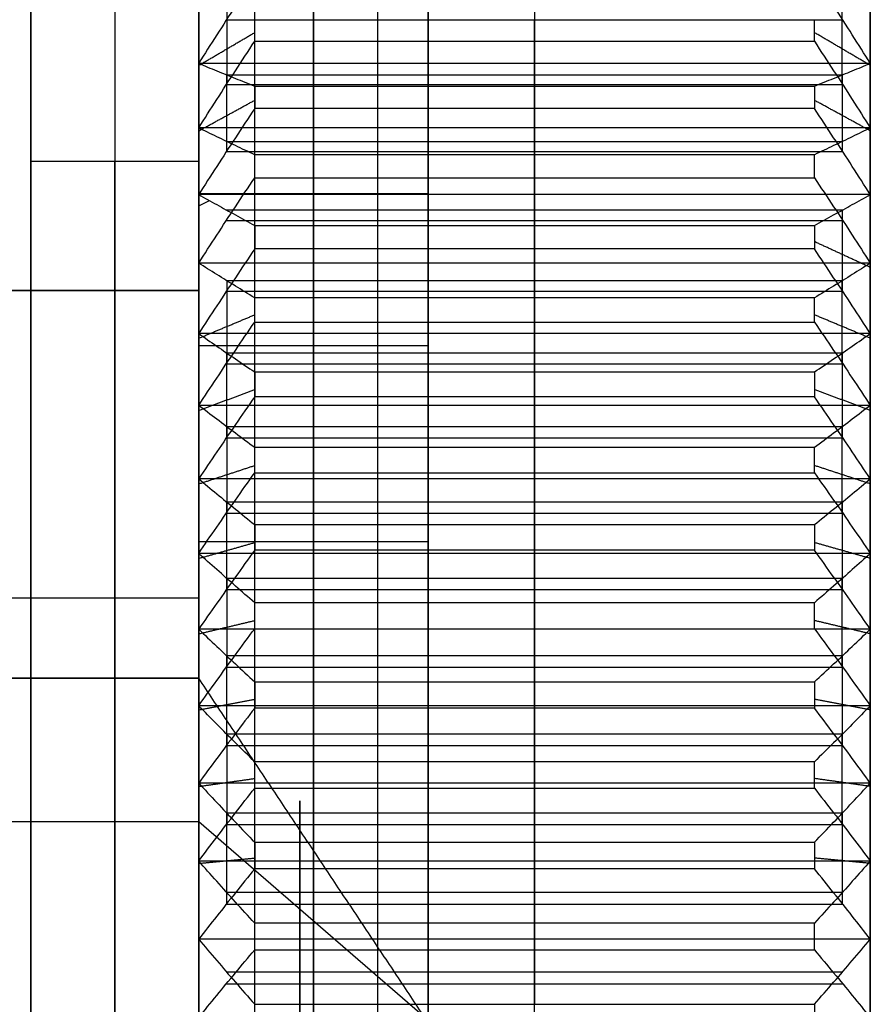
# Model space of a CAD drawing. Header units: centimetres. Extents: x -14.3 to 5, y -11.3 to 4.9.
# Tile 7 of 10: x -4.56 to -3.8, y 0.012 to 0.891. Entities that reach past the tile are written whole.
import ezdxf

# ---------------------------------------------------------------- set-up
doc = ezdxf.new("R2010")
doc.units = ezdxf.units.CM
doc.layers.add('Default', color=7, linetype='Continuous', true_color=0x000000)

# ---------------------------------------------------------------- blocks, each defined once
blk = doc.blocks.new('L_SUPPORTO_ESTERNA')
at = {"layer": 'Default'}
for points in [[(-43.5, -30, 16), (-43.5, 0, 16), (-43.5, 30, 16)], [(-43.5, -30, 17.5), (-43.5, 0, 17.5), (-43.5, 30, 17.5)]]:
    blk.add_open_spline(points, degree=2, dxfattribs=at)
blk = doc.blocks.new('L_SUPPORTO_CENTRALE')
at = {"layer": 'Default', "extrusion": (-1, 0, 0)}
blk.add_arc((0, 77, 45.5), 10, 0, 180, dxfattribs=at)
at = {"layer": 'Default'}
blk.add_open_spline([(-45.5, -28, 102), (-45.5, 0, 102), (-45.5, 28, 102)], degree=2, dxfattribs=at)
blk = doc.blocks.new('L_SUPPORTO_INTERNA')
at = {"layer": 'Default'}
for p, q in [((-45.5, 30, 62.8), (-45.5, -30, 62.8)), ((-44, 30, 62.8), (-44, -30, 62.8)), ((-44.75, 28, 102), (-44.75, -28, 102))]:
    blk.add_line(p, q, dxfattribs=at)
at = {"layer": 'Default', "extrusion": (1, 0, 0)}
for centre, start, end in [((0, 77, -45.5), 180, 0), ((0, 77, -45.5), 360, 180), ((0, 77, -44), 360, 180)]:
    blk.add_arc(centre, 7.65, start, end, dxfattribs=at)
at = {"layer": 'Default', "extrusion": (-1, 0, 0)}
for centre, start, end in [((0, 77, 44.75), 180, 0), ((0, 77, 44.75), 0, 180), ((0, 77, 44), 180, 0)]:
    blk.add_arc(centre, 7.65, start, end, dxfattribs=at)
at = {"layer": 'Default'}
for points in [[(-45.5, 30, 23.6), (-45.5, 0, 23.6), (-45.5, -30, 23.6)], [(-44, 30, 23.6), (-44, 0, 23.6), (-44, -30, 23.6)], [(-42.4, -30, 20.5), (-42.4, 0, 20.5), (-42.4, 30, 20.5)], [(-42.4, -30, 22), (-42.4, 0, 22), (-42.4, 30, 22)], [(-45.5, -28, 102), (-45.5, 0, 102), (-45.5, 28, 102)], [(-44, -28, 102), (-44, 0, 102), (-44, 28, 102)], [(-45.5, 7.65, 77), (-44.75, 7.65, 77), (-44, 7.65, 77)]]:
    blk.add_open_spline(points, degree=2, dxfattribs=at)
blk = doc.blocks.new('5132_ASM')
at = {"layer": 'Default'}
for name in ['L_SUPPORTO_ESTERNA', 'L_SUPPORTO_CENTRALE', 'L_SUPPORTO_INTERNA']:
    blk.add_blockref(name, (0, 0, -16), dxfattribs=at)
blk = doc.blocks.new('5134')
at = {"layer": 'Default'}
for p, q in [((-37.8, -12.5537, 69.7436), (-37.8, 12.561, 84.2436)), ((-41.75, 7.3612, 81.25), (-41.75, 10.3923, 83)), ((-40.8, 9.2996, 65.2306), (-40.8, 8.5229, 65.2693)), ((-43.553, 8.9112, 65.2499), (-38.047, 8.9112, 65.2499)), ((-40.8, 7.9462, 89.1288), (-40.8, 8.7201, 89.2049)), ((-40.8, 8.5229, 65.2693), (-40.8, 8.3196, 64.5187)), ((-43.553, 8.4213, 64.894), (-38.047, 8.4213, 64.894)), ((-43.553, 8.3331, 89.1669), (-38.047, 8.3331, 89.1669)), ((-40.8, 8.1202, 64.388), (-40.8, 7.3509, 64.5014)), ((-40.8, 7.7069, 89.8687), (-40.8, 7.9462, 89.1288)), ((-43.553, 7.8265, 89.4988), (-38.047, 7.8265, 89.4988)), ((-43.553, 7.7356, 64.4447), (-38.047, 7.7356, 64.4447)), ((-40.8, 6.7385, 89.8391), (-40.8, 7.5014, 89.9896)), ((-43.8, 6.4952, 80.75), (-43.8, 7.3612, 81.25)), ((-40.8, 7.3509, 64.5014), (-40.8, 7.0762, 63.774)), ((-43.8, 7.25, 64.4426), (-43.7048, 7.2976, 64.3602)), ((-43.8, 6, 66.6077), (-43.8, 7.25, 64.4426)), ((-43.553, 7.2135, 64.1377), (-38.047, 7.2135, 64.1377)), ((-37.8, -7.2537, 89.5552), (-37.8, 7.2463, 64.4405)), ((-43.553, 7.12, 89.9143), (-38.047, 7.12, 89.9143)), ((-40.8, 6.8651, 63.6632), (-40.8, 6.1103, 63.8503)), ((-40.8, 6.4289, 90.5525), (-40.8, 6.7385, 89.8391)), ((-43.553, 6.5837, 90.1958), (-38.047, 6.5837, 90.1958)), ((-64.8, 6.4952, 80.75), (-43.8, 6.4952, 80.75)), ((-43.553, 6.4877, 63.7568), (-38.047, 6.4877, 63.7568)), ((-40.8, 5.4679, 90.4295), (-40.8, 6.2127, 90.6529)), ((-40.8, 6.1103, 63.8503), (-40.8, 5.7666, 63.1528)), ((-41.75, 6, 66.6077), (-43.8, 6, 66.6077)), ((-41.75, 4.25, 69.6388), (-41.75, 6, 66.6077)), ((-43.553, 5.9385, 63.5015), (-38.047, 5.9385, 63.5015)), ((-43.553, 5.8403, 90.5412), (-38.047, 5.8403, 90.5412)), ((-40.8, 5.5459, 63.0629), (-40.8, 4.8127, 63.322)), ((-40.8, 5.0909, 91.1097), (-40.8, 5.4679, 90.4295)), ((-43.553, 5.2794, 90.7696), (-38.047, 5.2794, 90.7696)), ((-43.553, 5.1793, 63.1924), (-38.047, 5.1793, 63.1924)), ((-40.8, 4.1462, 90.8946), (-40.8, 4.866, 91.1888)), ((-40.8, 4.8127, 63.322), (-40.8, 4.4032, 62.6608)), ((-43.553, 4.608, 62.9914), (-38.047, 4.608, 62.9914)), ((-43.553, 4.5061, 91.0417), (-38.047, 4.5061, 91.0417)), ((-43.8, 3.75, 70.5048), (-43.8, 4.25, 69.6388)), ((-41.75, 4.25, 69.6388), (-43.8, 4.25, 69.6388)), ((-40.8, 4.1749, 62.5927), (-40.8, 3.4701, 62.9213)), ((-40.8, 3.7053, 91.5351), (-40.8, 4.1462, 90.8946)), ((-43.553, 3.9258, 91.2149), (-38.047, 3.9258, 91.2149)), ((-43.553, 3.8225, 62.757), (-38.047, 3.8225, 62.757)), ((-45.5, 3.75, 70.5048), (-43.8, 3.75, 70.5048)), ((-40.8, 2.7858, 91.2299), (-40.8, 3.4739, 91.5922)), ((-40.8, 3.4701, 62.9213), (-40.8, 2.9988, 62.3028)), ((-43.553, 3.2344, 62.6121), (-38.047, 3.2344, 62.6121)), ((-43.553, 3.1299, 91.411), (-38.047, 3.1299, 91.411)), ((-43.8, 3.0311, 78.75), (-73.8, 3.0311, 78.75)), ((-40.8, 2.2852, 91.8249), (-40.8, 2.7858, 91.2299)), ((-40.8, 2.7649, 62.257), (-40.8, 2.0951, 62.6522)), ((-43.553, 2.5355, 91.5274), (-38.047, 2.5355, 91.5274)), ((-43.553, 2.43, 62.4546), (-38.047, 2.43, 62.4546)), ((-40.8, 2.0951, 62.6522), (-40.8, 1.5663, 62.082)), ((-40.8, 1.3995, 91.4323), (-40.8, 2.0493, 91.8593)), ((-43.553, 1.8307, 62.3671), (-38.047, 1.8307, 62.3671)), ((-43.8, 1.75, 73.9689), (-45.5, 1.75, 73.9689)), ((-41.7793, 0, 77), (-43.8, 1.75, 73.9689)), ((-43.553, 1.7244, 91.6458), (-38.047, 1.7244, 91.6458)), ((-40.8, 0.8437, 91.9763), (-40.8, 1.3995, 91.4323)), ((-40.8, 1.329, 62.059), (-40.8, 0.7005, 62.5169)), ((-43.553, 1.1216, 91.7043), (-38.047, 1.1216, 91.7043)), ((-43.553, 1.0148, 62.288), (-38.047, 1.0148, 62.288)), ((-40.8, 0.7005, 62.5169), (-40.8, 0.1192, 62.0005)), ((-40.8, 0, 91.5), (-40.8, 0.6056, 91.9878)), ((-43.553, 0.4099, 62.2587), (-38.047, 0.4099, 62.2587)), ((-43.553, 0.3028, 91.7439), (-38.047, 0.3028, 91.7439))]:
    blk.add_line(p, q, dxfattribs=at)
at = {"layer": 'Default', "extrusion": (1, 0, 0)}
for centre, radius, start, end in [((0, 77, -43.8), 12, 210, 30), ((0, 77, -43.8), 12, 30, 210), ((0, 77, -43.8), 7.5, 210, 30), ((0, 77, -41.75), 8.5, 30, 210), ((0, 77, -43.8), 3.5, 210, 30)]:
    blk.add_arc(centre, radius, start, end, dxfattribs=at)
at = {"layer": 'Default', "extrusion": (-1, 0, 0)}
for centre, radius, start, end in [((0, 77, 41.75), 12, 150, 330), ((0, 77, 42.775), 12, 150, 330), ((0, 77, 42.775), 12, 330, 150), ((0, 77, 41.75), 12, 330, 150), ((0, 77, 41.75), 8.5, 150, 330), ((0, 77, 43.8), 14.5, 228.46154, 234), ((0, 77, 37.8), 14.5, 228.46154, 234), ((0, 77, 43.8), 14.5, 123.23077, 128.76923), ((0, 77, 37.8), 14.5, 123.23077, 128.76923), ((0, 77, 43.3), 15, 125.54478, 126.45522), ((0, 77, 40.8), 15, 125.54478, 126.45522), ((0, 77, 38.3), 15, 125.54478, 126.45522), ((0, 77, 43.8), 8.5, 150, 330), ((0, 77, 42.775), 8.5, 150, 330), ((0, 77, 43.8), 14.5, 234, 239.53846), ((0, 77, 37.8), 14.5, 234, 239.53846), ((0, 77, 43.3), 15, 236.31401, 237.22445), ((0, 77, 40.8), 15, 236.31401, 237.22445), ((0, 77, 38.3), 15, 236.31401, 237.22445), ((0, 77, 43.8), 14.5, 117.69231, 123.23077), ((0, 77, 37.8), 14.5, 117.69231, 123.23077), ((0, 77, 43.3), 15, 120.00632, 120.91676), ((0, 77, 40.8), 15, 120.00632, 120.91676), ((0, 77, 38.3), 15, 120.00632, 120.91676), ((0, 77, 43.8), 8.5, 330, 150), ((0, 77, 43.8), 14.5, 239.53846, 245.07692), ((0, 77, 42.775), 8.5, 330, 150), ((0, 77, 37.8), 14.5, 239.53846, 245.07692), ((0, 77, 43.3), 15, 241.85247, 242.76291), ((0, 77, 40.8), 15, 241.85247, 242.76291), ((0, 77, 38.3), 15, 241.85247, 242.76291), ((0, 77, 43.8), 14.5, 112.15385, 117.69231), ((0, 77, 37.8), 14.5, 112.15385, 117.69231), ((0, 77, 43.8), 7.5, 330, 150), ((0, 77, 43.3), 15, 114.46786, 115.3783), ((0, 77, 40.8), 15, 114.46786, 115.3783), ((0, 77, 38.3), 15, 114.46786, 115.3783), ((0, 77, 43.8), 14.5, 245.07692, 250.61538), ((0, 77, 37.8), 14.5, 245.07692, 250.61538), ((0, 77, 43.3), 15, 247.39093, 248.30137), ((0, 77, 40.8), 15, 247.39093, 248.30137), ((0, 77, 38.3), 15, 247.39093, 248.30137), ((0, 77, 43.8), 14.5, 106.61538, 112.15385), ((0, 77, 37.8), 14.5, 106.61538, 112.15385), ((0, 77, 43.3), 15, 108.9294, 109.83984), ((0, 77, 40.8), 15, 108.9294, 109.83984), ((0, 77, 38.3), 15, 108.9294, 109.83984), ((0, 77, 43.8), 14.5, 250.61538, 256.15385), ((0, 77, 37.8), 14.5, 250.61538, 256.15385), ((0, 77, 43.3), 15, 252.9294, 253.83984), ((0, 77, 40.8), 15, 252.9294, 253.83984), ((0, 77, 38.3), 15, 252.9294, 253.83984), ((0, 77, 43.8), 14.5, 101.07692, 106.61538), ((0, 77, 37.8), 14.5, 101.07692, 106.61538), ((0, 77, 43.3), 15, 103.39093, 104.30137), ((0, 77, 40.8), 15, 103.39093, 104.30137), ((0, 77, 38.3), 15, 103.39093, 104.30137), ((0, 77, 43.8), 14.5, 256.15385, 261.69231), ((0, 77, 37.8), 14.5, 256.15385, 261.69231), ((0, 77, 43.8), 3.5, 330, 150), ((0, 77, 43.3), 15, 258.46786, 259.3783), ((0, 77, 40.8), 15, 258.46786, 259.3783), ((0, 77, 38.3), 15, 258.46786, 259.3783), ((0, 77, 43.8), 14.5, 95.53846, 101.07692), ((0, 77, 37.8), 14.5, 95.53846, 101.07692), ((0, 77, 43.3), 15, 97.85247, 98.76291), ((0, 77, 42.8967), 1.9354, 150, 330), ((0, 77, 40.8), 15, 97.85247, 98.76291), ((0, 77, 38.3), 15, 97.85247, 98.76291), ((0, 77, 43.8), 14.5, 261.69231, 267.23077), ((0, 77, 37.8), 14.5, 261.69231, 267.23077), ((0, 77, 42.8967), 1.9354, 330, 150), ((0, 77, 43.3), 15, 264.00632, 264.91676), ((0, 77, 40.8), 15, 264.00632, 264.91676), ((0, 77, 38.3), 15, 264.00632, 264.91676), ((0, 77, 43.8), 14.5, 90, 95.53846), ((0, 77, 37.8), 14.5, 90, 95.53846), ((0, 77, 43.3), 15, 92.31401, 93.22445), ((0, 77, 40.8), 15, 92.31401, 93.22445), ((0, 77, 38.3), 15, 92.31401, 93.22445), ((0, 77, 43.8), 14.5, 267.23077, 272.76923), ((0, 77, 37.8), 14.5, 267.23077, 272.76923), ((0, 77, 38.3), 15, 269.54478, 270.45522)]:
    blk.add_arc(centre, radius, start, end, dxfattribs=at)
at = {"layer": 'Default'}
for points, degree in [([(-43.3, 9.2996, 65.2306), (-43.3585, 9.2109, 65.235), (-43.4734, 9.0351, 65.2438), (-43.6399, 8.7764, 65.2566), (-43.7473, 8.6069, 65.2651), (-43.8, 8.5229, 65.2693)], 3), ([(-37.8, 8.5229, 65.2693), (-37.8527, 8.6068, 65.2651), (-37.96, 8.7763, 65.2567), (-38.1265, 9.035, 65.2438), (-38.2415, 9.2108, 65.235), (-38.3, 9.2996, 65.2306)], 3), ([(-43.8, 8.5048, 88.7439), (-43.55, 8.6514, 88.9463), (-43.3, 8.7981, 89.1488)], 2), ([(-37.8, 8.5048, 88.7439), (-38.05, 8.6514, 88.9463), (-38.3, 8.7981, 89.1488)], 2), ([(-43.8, 7.9462, 89.1288), (-43.7473, 8.0298, 89.137), (-43.64, 8.1987, 89.1536), (-43.4735, 8.4564, 89.179), (-43.3585, 8.6317, 89.1962), (-43.3, 8.7201, 89.2049)], 3), ([(-43.3, 8.7201, 89.2049), (-40.8, 8.7201, 89.2049), (-38.3, 8.7201, 89.2049)], 2), ([(-38.3, 8.7201, 89.2049), (-38.2415, 8.6317, 89.1962), (-38.1266, 8.4565, 89.179), (-37.9601, 8.1988, 89.1537), (-37.8527, 8.0299, 89.137), (-37.8, 7.9462, 89.1288)], 3), ([(-37.8, 8.5229, 65.2693), (-40.8, 8.5229, 65.2693), (-43.8, 8.5229, 65.2693)], 2), ([(-43.8, 8.5229, 65.2693), (-43.7473, 8.5009, 65.1881), (-43.64, 8.4566, 65.0244), (-43.4735, 8.3889, 64.7744), (-43.3585, 8.3428, 64.6044), (-43.3, 8.3196, 64.5187)], 3), ([(-38.3, 8.3196, 64.5187), (-38.2415, 8.3428, 64.6044), (-38.1266, 8.3888, 64.7743), (-37.9601, 8.4565, 65.0243), (-37.8527, 8.5009, 65.1881), (-37.8, 8.5229, 65.2693)], 3), ([(-43.3, 8.3196, 64.5187), (-40.8, 8.3196, 64.5187), (-38.3, 8.3196, 64.5187)], 2), ([(-43.8, 7.9202, 64.8542), (-43.55, 8.0568, 64.6448), (-43.3, 8.1933, 64.4354)], 2), ([(-37.8, 7.9202, 64.8542), (-38.05, 8.0568, 64.6448), (-38.3, 8.1933, 64.4354)], 2), ([(-43.3, 8.1202, 64.388), (-43.3585, 8.0324, 64.401), (-43.4734, 7.8582, 64.4267), (-43.6399, 7.602, 64.4644), (-43.7473, 7.4341, 64.4892), (-43.8, 7.3509, 64.5014)], 3), ([(-38.3, 8.1202, 64.388), (-40.8, 8.1202, 64.388), (-43.3, 8.1202, 64.388)], 2), ([(-37.8, 7.3509, 64.5014), (-37.8527, 7.4341, 64.4892), (-37.96, 7.6019, 64.4644), (-38.1265, 7.8582, 64.4267), (-38.2415, 8.0323, 64.401), (-38.3, 8.1202, 64.388)], 3), ([(-37.8, 7.9462, 89.1288), (-40.8, 7.9462, 89.1288), (-43.8, 7.9462, 89.1288)], 2), ([(-43.3, 7.7069, 89.8687), (-43.3585, 7.7342, 89.7842), (-43.4734, 7.7884, 89.6167), (-43.6399, 7.8681, 89.3703), (-43.7473, 7.9203, 89.2088), (-43.8, 7.9462, 89.1288)], 3), ([(-37.8, 7.9462, 89.1288), (-37.8527, 7.9203, 89.2088), (-37.96, 7.8681, 89.3702), (-38.1265, 7.7884, 89.6167), (-38.2415, 7.7342, 89.7842), (-38.3, 7.7069, 89.8687)], 3), ([(-38.3, 7.7069, 89.8687), (-40.8, 7.7069, 89.8687), (-43.3, 7.7069, 89.8687)], 2), ([(-43.8, 6.7385, 89.8391), (-43.7473, 6.8209, 89.8554), (-43.64, 6.9874, 89.8882), (-43.4735, 7.2415, 89.9383), (-43.3585, 7.4143, 89.9724), (-43.3, 7.5014, 89.9896)], 3), ([(-43.3, 7.5014, 89.9896), (-40.8, 7.5014, 89.9896), (-38.3, 7.5014, 89.9896)], 2), ([(-38.3, 7.5014, 89.9896), (-38.2415, 7.4143, 89.9724), (-38.1266, 7.2416, 89.9383), (-37.9601, 6.9875, 89.8882), (-37.8527, 6.821, 89.8554), (-37.8, 6.7385, 89.8391)], 3), ([(-43.8, 7.3612, 81.25), (-42.775, 7.3612, 81.25), (-41.75, 7.3612, 81.25)], 2), ([(-37.8, 7.3509, 64.5014), (-40.8, 7.3509, 64.5014), (-43.8, 7.3509, 64.5014)], 2), ([(-43.8, 7.3509, 64.5014), (-43.7473, 7.3212, 64.4228), (-43.64, 7.2613, 64.2641), (-43.4735, 7.1698, 64.0218), (-43.3585, 7.1075, 63.8571), (-43.3, 7.0762, 63.774)], 3), ([(-38.3, 7.0762, 63.774), (-38.2415, 7.1075, 63.857), (-38.1266, 7.1697, 64.0217), (-37.9601, 7.2612, 64.264), (-37.8527, 7.3212, 64.4228), (-37.8, 7.3509, 64.5014)], 3), ([(-43.3, 7.0762, 63.774), (-40.8, 7.0762, 63.774), (-38.3, 7.0762, 63.774)], 2), ([(-43.3, 6.8651, 63.6632), (-43.3585, 6.7789, 63.6846), (-43.4734, 6.6081, 63.7269), (-43.6399, 6.3567, 63.7892), (-43.7473, 6.1919, 63.8301), (-43.8, 6.1103, 63.8503)], 3), ([(-38.3, 6.8651, 63.6632), (-40.8, 6.8651, 63.6632), (-43.3, 6.8651, 63.6632)], 2), ([(-37.8, 6.7001, 64.1408), (-38.05, 6.8156, 63.9191), (-38.3, 6.9312, 63.6974)], 2), ([(-37.8, 6.1103, 63.8503), (-37.8527, 6.1919, 63.8301), (-37.96, 6.3566, 63.7893), (-38.1265, 6.608, 63.7269), (-38.2415, 6.7789, 63.6846), (-38.3, 6.8651, 63.6632)], 3), ([(-37.8, 6.7385, 89.8391), (-40.8, 6.7385, 89.8391), (-43.8, 6.7385, 89.8391)], 2), ([(-43.3, 6.4289, 90.5525), (-43.3585, 6.4643, 90.471), (-43.4734, 6.5343, 90.3095), (-43.6399, 6.6374, 90.0719), (-43.7473, 6.705, 89.9162), (-43.8, 6.7385, 89.8391)], 3), ([(-37.8, 6.7385, 89.8391), (-37.8527, 6.705, 89.9162), (-37.96, 6.6375, 90.0719), (-38.1265, 6.5344, 90.3094), (-38.2415, 6.4643, 90.471), (-38.3, 6.4289, 90.5525)], 3), ([(-43.8, 6.4952, 80.75), (-54.3, 6.4952, 80.75), (-64.8, 6.4952, 80.75)], 2), ([(-38.3, 6.4289, 90.5525), (-40.8, 6.4289, 90.5525), (-43.3, 6.4289, 90.5525)], 2), ([(-43.8, 6.0678, 90.1693), (-43.55, 6.1725, 90.3964), (-43.3, 6.2771, 90.6234)], 2), ([(-37.8, 6.0678, 90.1693), (-38.05, 6.1725, 90.3964), (-38.3, 6.2771, 90.6234)], 2), ([(-43.8, 5.4679, 90.4295), (-43.7473, 5.5484, 90.4537), (-43.64, 5.7109, 90.5024), (-43.4735, 5.959, 90.5768), (-43.3585, 6.1276, 90.6274), (-43.3, 6.2127, 90.6529)], 3), ([(-43.3, 6.2127, 90.6529), (-40.8, 6.2127, 90.6529), (-38.3, 6.2127, 90.6529)], 2), ([(-38.3, 6.2127, 90.6529), (-38.2415, 6.1277, 90.6274), (-38.1266, 5.9591, 90.5768), (-37.9601, 5.711, 90.5024), (-37.8527, 5.5484, 90.4537), (-37.8, 5.4679, 90.4295)], 3), ([(-37.8, 6.1103, 63.8503), (-40.8, 6.1103, 63.8503), (-43.8, 6.1103, 63.8503)], 2), ([(-43.8, 6.1103, 63.8503), (-43.7473, 6.0732, 63.7749), (-43.64, 5.9982, 63.6227), (-43.4735, 5.8837, 63.3904), (-43.3585, 5.8059, 63.2325), (-43.3, 5.7666, 63.1528)], 3), ([(-38.3, 5.7666, 63.1528), (-38.2415, 5.8059, 63.2324), (-38.1266, 5.8837, 63.3903), (-37.9601, 5.9981, 63.6227), (-37.8527, 6.0732, 63.7749), (-37.8, 6.1103, 63.8503)], 3), ([(-43.3, 5.7666, 63.1528), (-40.8, 5.7666, 63.1528), (-38.3, 5.7666, 63.1528)], 2), ([(-43.8, 5.4229, 63.5523), (-43.55, 5.5164, 63.3204), (-43.3, 5.6099, 63.0885)], 2), ([(-43.3, 5.5459, 63.0629), (-43.3585, 5.4621, 63.0925), (-43.4734, 5.2962, 63.1511), (-43.6399, 5.052, 63.2374), (-43.7473, 4.8919, 63.294), (-43.8, 4.8127, 63.322)], 3), ([(-38.3, 5.5459, 63.0629), (-40.8, 5.5459, 63.0629), (-43.3, 5.5459, 63.0629)], 2), ([(-37.8, 5.4229, 63.5523), (-38.05, 5.5164, 63.3204), (-38.3, 5.6099, 63.0885)], 2), ([(-37.8, 4.8127, 63.322), (-37.8527, 4.8919, 63.294), (-37.96, 5.0519, 63.2374), (-38.1265, 5.2961, 63.1511), (-38.2415, 5.4621, 63.0925), (-38.3, 5.5459, 63.0629)], 3), ([(-37.8, 5.4679, 90.4295), (-40.8, 5.4679, 90.4295), (-43.8, 5.4679, 90.4295)], 2), ([(-43.3, 5.0909, 91.1097), (-43.3585, 5.1339, 91.032), (-43.4734, 5.2193, 90.878), (-43.6399, 5.3448, 90.6515), (-43.7473, 5.4271, 90.5031), (-43.8, 5.4679, 90.4295)], 3), ([(-37.8, 5.4679, 90.4295), (-37.8527, 5.4271, 90.503), (-37.96, 5.3449, 90.6514), (-38.1265, 5.2193, 90.878), (-38.2415, 5.134, 91.032), (-38.3, 5.0909, 91.1097)], 3), ([(-38.3, 5.0909, 91.1097), (-40.8, 5.0909, 91.1097), (-43.3, 5.0909, 91.1097)], 2), ([(-43.8, 4.767, 90.694), (-43.55, 4.8492, 90.9301), (-43.3, 4.9313, 91.1662)], 2), ([(-37.8, 4.767, 90.694), (-38.05, 4.8492, 90.9301), (-38.3, 4.9313, 91.1662)], 2), ([(-43.8, 4.1462, 90.8946), (-43.7473, 4.224, 90.9264), (-43.64, 4.3811, 90.9906), (-43.4735, 4.6208, 91.0886), (-43.3585, 4.7838, 91.1552), (-43.3, 4.866, 91.1888)], 3), ([(-43.3, 4.866, 91.1888), (-40.8, 4.866, 91.1888), (-38.3, 4.866, 91.1888)], 2), ([(-38.3, 4.866, 91.1888), (-38.2415, 4.7838, 91.1552), (-38.1266, 4.6209, 91.0886), (-37.9601, 4.3811, 90.9906), (-37.8527, 4.224, 90.9264), (-37.8, 4.1462, 90.8946)], 3), ([(-37.8, 4.8127, 63.322), (-40.8, 4.8127, 63.322), (-43.8, 4.8127, 63.322)], 2), ([(-43.8, 4.8127, 63.322), (-43.7473, 4.7684, 63.2505), (-43.64, 4.6791, 63.1063), (-43.4735, 4.5427, 62.8861), (-43.3585, 4.45, 62.7364), (-43.3, 4.4032, 62.6608)], 3), ([(-38.3, 4.4032, 62.6608), (-38.2415, 4.45, 62.7363), (-38.1266, 4.5427, 62.886), (-37.9601, 4.679, 63.1062), (-37.8527, 4.7684, 63.2505), (-37.8, 4.8127, 63.322)], 3), ([(-43.3, 4.4032, 62.6608), (-40.8, 4.4032, 62.6608), (-38.3, 4.4032, 62.6608)], 2), ([(-43.8, 4.1016, 63.0922), (-43.55, 4.1723, 62.8524), (-43.3, 4.243, 62.6126)], 2), ([(-37.8, 4.1016, 63.0922), (-38.05, 4.1723, 62.8524), (-38.3, 4.243, 62.6126)], 2), ([(-43.3, 4.1749, 62.5927), (-43.3585, 4.0944, 62.6302), (-43.4734, 3.9348, 62.7046), (-43.6399, 3.7001, 62.8141), (-43.7473, 3.5463, 62.8858), (-43.8, 3.4701, 62.9213)], 3), ([(-37.8, 4.1462, 90.8946), (-40.8, 4.1462, 90.8946), (-43.8, 4.1462, 90.8946)], 2), ([(-43.3, 3.7053, 91.5351), (-43.3585, 3.7557, 91.462), (-43.4734, 3.8555, 91.317), (-43.6399, 4.0023, 91.1036), (-43.7473, 4.0985, 90.9638), (-43.8, 4.1462, 90.8946)], 3), ([(-38.3, 4.1749, 62.5927), (-40.8, 4.1749, 62.5927), (-43.3, 4.1749, 62.5927)], 2), ([(-37.8, 3.4701, 62.9213), (-37.8527, 3.5462, 62.8858), (-37.96, 3.7, 62.8141), (-38.1265, 3.9348, 62.7047), (-38.2415, 4.0943, 62.6302), (-38.3, 4.1749, 62.5927)], 3), ([(-37.8, 4.1462, 90.8946), (-37.8527, 4.0986, 90.9638), (-37.96, 4.0024, 91.1036), (-38.1265, 3.8555, 91.3169), (-38.2415, 3.7557, 91.462), (-38.3, 3.7053, 91.5351)], 3), ([(-38.3, 3.7053, 91.5351), (-40.8, 3.7053, 91.5351), (-43.3, 3.7053, 91.5351)], 2), ([(-43.8, 3.4284, 91.0889), (-43.55, 3.4875, 91.3318), (-43.3, 3.5466, 91.5747)], 2), ([(-37.8, 3.4284, 91.0889), (-38.05, 3.4875, 91.3318), (-38.3, 3.5466, 91.5747)], 2), ([(-43.8, 2.7858, 91.2299), (-43.7473, 2.8602, 91.269), (-43.64, 3.0103, 91.3481), (-43.4735, 3.2395, 91.4688), (-43.3585, 3.3953, 91.5508), (-43.3, 3.4739, 91.5922)], 3), ([(-37.8, 3.4701, 62.9213), (-40.8, 3.4701, 62.9213), (-43.8, 3.4701, 62.9213)], 2), ([(-43.8, 3.4701, 62.9213), (-43.7473, 3.4191, 62.8545), (-43.64, 3.3163, 62.7195), (-43.4735, 3.1593, 62.5135), (-43.3585, 3.0526, 62.3735), (-43.3, 2.9988, 62.3028)], 3), ([(-43.3, 3.4739, 91.5922), (-40.8, 3.4739, 91.5922), (-38.3, 3.4739, 91.5922)], 2), ([(-38.3, 3.4739, 91.5922), (-38.2415, 3.3953, 91.5508), (-38.1266, 3.2396, 91.4688), (-37.9601, 3.0104, 91.3481), (-37.8527, 2.8602, 91.269), (-37.8, 2.7858, 91.2299)], 3), ([(-38.3, 2.9988, 62.3028), (-38.2415, 3.0526, 62.3735), (-38.1266, 3.1593, 62.5135), (-37.9601, 3.3163, 62.7195), (-37.8527, 3.4191, 62.8545), (-37.8, 3.4701, 62.9213)], 3), ([(-73.8, 3.0311, 78.75), (-58.8, 3.0311, 78.75), (-43.8, 3.0311, 78.75)], 2), ([(-41.7793, 0, 77), (-42.7896, 1.5155, 77.875), (-43.8, 3.0311, 78.75)], 2), ([(-43.3, 2.9988, 62.3028), (-40.8, 2.9988, 62.3028), (-38.3, 2.9988, 62.3028)], 2), ([(-43.8, 2.749, 62.763), (-43.55, 2.7964, 62.5175), (-43.3, 2.8438, 62.272)], 2), ([(-37.8, 2.749, 62.763), (-38.05, 2.7964, 62.5175), (-38.3, 2.8438, 62.272)], 2), ([(-37.8, 2.7858, 91.2299), (-40.8, 2.7858, 91.2299), (-43.8, 2.7858, 91.2299)], 2), ([(-43.3, 2.2852, 91.8249), (-43.3585, 2.3424, 91.757), (-43.4734, 2.4557, 91.6223), (-43.6399, 2.6224, 91.4241), (-43.7473, 2.7317, 91.2942), (-43.8, 2.7858, 91.2299)], 3), ([(-43.3, 2.7649, 62.257), (-43.3585, 2.6884, 62.3021), (-43.4734, 2.5368, 62.3916), (-43.6399, 2.3137, 62.5232), (-43.7473, 2.1675, 62.6094), (-43.8, 2.0951, 62.6522)], 3), ([(-38.3, 2.7649, 62.257), (-40.8, 2.7649, 62.257), (-43.3, 2.7649, 62.257)], 2), ([(-37.8, 2.7858, 91.2299), (-37.8527, 2.7317, 91.2942), (-37.96, 2.6225, 91.424), (-38.1265, 2.4557, 91.6222), (-38.2415, 2.3424, 91.7569), (-38.3, 2.2852, 91.8249)], 3), ([(-37.8, 2.0951, 62.6522), (-37.8527, 2.1675, 62.6095), (-37.96, 2.3136, 62.5232), (-38.1265, 2.5367, 62.3916), (-38.2415, 2.6883, 62.3022), (-38.3, 2.7649, 62.257)], 3), ([(-38.3, 2.2852, 91.8249), (-40.8, 2.2852, 91.8249), (-43.3, 2.2852, 91.8249)], 2), ([(-43.8, 2.065, 91.3522), (-43.55, 2.1006, 91.5997), (-43.3, 2.1362, 91.8471)], 2), ([(-37.8, 2.065, 91.3522), (-38.05, 2.1006, 91.5997), (-38.3, 2.1362, 91.8471)], 2), ([(-37.8, 2.0951, 62.6522), (-40.8, 2.0951, 62.6522), (-43.8, 2.0951, 62.6522)], 2), ([(-43.8, 2.0951, 62.6522), (-43.7473, 2.0379, 62.5905), (-43.64, 1.9226, 62.4661), (-43.4735, 1.7464, 62.2762), (-43.3585, 1.6267, 62.1471), (-43.3, 1.5663, 62.082)], 3), ([(-43.8, 1.3995, 91.4323), (-43.7473, 1.4697, 91.4785), (-43.64, 1.6115, 91.5716), (-43.4735, 1.8279, 91.7139), (-43.3585, 1.9751, 91.8106), (-43.3, 2.0493, 91.8593)], 3), ([(-43.3, 2.0493, 91.8593), (-40.8, 2.0493, 91.8593), (-38.3, 2.0493, 91.8593)], 2), ([(-38.3, 1.5663, 62.082), (-38.2415, 1.6267, 62.1471), (-38.1266, 1.7464, 62.2762), (-37.9601, 1.9225, 62.4661), (-37.8527, 2.0379, 62.5905), (-37.8, 2.0951, 62.6522)], 3), ([(-38.3, 2.0493, 91.8593), (-38.2415, 1.9751, 91.8106), (-38.1266, 1.828, 91.7139), (-37.9601, 1.6116, 91.5717), (-37.8527, 1.4697, 91.4785), (-37.8, 1.3995, 91.4323)], 3), ([(-43.3, 1.5663, 62.082), (-40.8, 1.5663, 62.082), (-38.3, 1.5663, 62.082)], 2), ([(-43.8, 1.3778, 62.5656), (-43.55, 1.4015, 62.3167), (-43.3, 1.4253, 62.0679)], 2), ([(-37.8, 1.3778, 62.5656), (-38.05, 1.4015, 62.3167), (-38.3, 1.4253, 62.0679)], 2), ([(-43.3, 0.8437, 91.9763), (-43.3585, 0.9072, 91.9141), (-43.4734, 1.033, 91.791), (-43.6399, 1.2181, 91.6098), (-43.7473, 1.3394, 91.4911), (-43.8, 1.3995, 91.4323)], 3), ([(-43.8, 1.3995, 91.4323), (-40.8, 1.3995, 91.4323), (-37.8, 1.3995, 91.4323)], 2), ([(-43.3, 1.329, 62.059), (-43.3585, 1.2573, 62.1113), (-43.4734, 1.115, 62.215), (-43.6399, 0.9057, 62.3675), (-43.7473, 0.7685, 62.4674), (-43.8, 0.7005, 62.5169)], 3), ([(-38.3, 1.329, 62.059), (-40.8, 1.329, 62.059), (-43.3, 1.329, 62.059)], 2), ([(-37.8, 1.3995, 91.4323), (-37.8527, 1.3394, 91.4911), (-37.96, 1.2181, 91.6098), (-38.1265, 1.033, 91.7909), (-38.2415, 0.9072, 91.9141), (-38.3, 0.8437, 91.9763)], 3), ([(-37.8, 0.7005, 62.5169), (-37.8527, 0.7685, 62.4674), (-37.96, 0.9056, 62.3675), (-38.1265, 1.1149, 62.215), (-38.2415, 1.2572, 62.1113), (-38.3, 1.329, 62.059)], 3), ([(-38.3, 0.8437, 91.9763), (-40.8, 0.8437, 91.9763), (-43.3, 0.8437, 91.9763)], 2), ([(-37.8, 0.7005, 62.5169), (-40.8, 0.7005, 62.5169), (-43.8, 0.7005, 62.5169)], 2), ([(-43.8, 0.7005, 62.5169), (-43.7473, 0.6377, 62.4611), (-43.64, 0.5109, 62.3484), (-43.4735, 0.3172, 62.1764), (-43.3585, 0.1856, 62.0595), (-43.3, 0.1192, 62.0005)], 3), ([(-38.3, 0.1192, 62.0005), (-38.2415, 0.1856, 62.0595), (-38.1266, 0.3172, 62.1764), (-37.9601, 0.5108, 62.3484), (-37.8527, 0.6377, 62.4611), (-37.8, 0.7005, 62.5169)], 3), ([(-43.8, 0, 91.5), (-43.7473, 0.0655, 91.5527), (-43.64, 0.1976, 91.6591), (-43.4735, 0.3993, 91.8216), (-43.3585, 0.5364, 91.932), (-43.3, 0.6056, 91.9878)], 3), ([(-43.3, 0.6056, 91.9878), (-40.8, 0.6056, 91.9878), (-38.3, 0.6056, 91.9878)], 2), ([(-38.3, 0.6056, 91.9878), (-38.2415, 0.5365, 91.9321), (-38.1266, 0.3994, 91.8217), (-37.9601, 0.1977, 91.6592), (-37.8527, 0.0655, 91.5527), (-37.8, 0, 91.5)], 3), ([(-43.3, 0.1192, 62.0005), (-40.8, 0.1192, 62.0005), (-38.3, 0.1192, 62.0005)], 2)]:
    blk.add_open_spline(points, degree=degree, dxfattribs=at)
for points, weights in [([(-43.55, 8.9953, 88.6896), (-43.55, 8.6731, 88.9375), (-43.55, 8.3378, 89.1673)], [0.999499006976, 0.999098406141, 0.999456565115]), ([(-38.05, 8.3378, 89.1673), (-38.05, 8.6731, 88.9375), (-38.05, 8.9953, 88.6896)], [0.999456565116, 0.999098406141, 0.999499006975]), ([(-43.55, 7.7402, 64.4441), (-43.55, 8.0863, 64.6574), (-43.55, 8.42, 64.8894)], [0.999432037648, 0.99908211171, 0.999490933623]), ([(-38.05, 8.42, 64.8894), (-38.05, 8.0863, 64.6574), (-38.05, 7.7402, 64.4441)], [0.999490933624, 0.99908211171, 0.999432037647]), ([(-38.05, 7.2119, 64.1333), (-38.05, 6.8573, 63.9346), (-38.05, 6.4922, 63.7556)], [0.999476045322, 0.999055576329, 0.999393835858]), ([(-43.55, 6.5818, 90.2001), (-43.55, 6.218, 90.3815), (-43.55, 5.8448, 90.5426)], [0.99946923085, 0.999045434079, 0.999380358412]), ([(-38.05, 5.8448, 90.5426), (-38.05, 6.218, 90.3815), (-38.05, 6.5818, 90.2001)], [0.999380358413, 0.999045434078, 0.999469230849]), ([(-43.55, 5.1837, 63.1909), (-43.55, 5.5643, 63.3337), (-43.55, 5.9364, 63.4973)], [0.999370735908, 0.999037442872, 0.999462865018]), ([(-38.05, 5.9364, 63.4973), (-38.05, 5.5643, 63.3337), (-38.05, 5.1837, 63.1909)], [0.999462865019, 0.999037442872, 0.999370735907]), ([(-43.55, 5.2771, 90.7737), (-43.55, 4.8975, 90.9191), (-43.55, 4.5105, 91.0434)], [0.999456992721, 0.999031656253, 0.999365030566]), ([(-38.05, 4.5105, 91.0434), (-38.05, 4.8975, 90.9191), (-38.05, 5.2771, 90.7737)], [0.999365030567, 0.999031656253, 0.99945699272]), ([(-43.55, 3.8267, 62.755), (-43.55, 4.2193, 62.8605), (-43.55, 4.6055, 62.9874)], [0.999363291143, 0.999028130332, 0.999451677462]), ([(-38.05, 4.6055, 62.9874), (-38.05, 4.2193, 62.8605), (-38.05, 3.8267, 62.755)], [0.999451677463, 0.999028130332, 0.999363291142]), ([(-43.55, 3.9231, 91.2187), (-43.55, 3.5312, 91.3268), (-43.55, 3.134, 91.4132)], [0.999447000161, 0.999026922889, 0.999365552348]), ([(-38.05, 3.134, 91.4132), (-38.05, 3.5312, 91.3268), (-38.05, 3.9231, 91.2187)], [0.999365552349, 0.999026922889, 0.99944700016]), ([(-43.55, 2.434, 62.4522), (-43.55, 2.8349, 62.5193), (-43.55, 3.2316, 62.6084)], [0.999371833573, 0.999028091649, 0.999443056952]), ([(-38.05, 3.2316, 62.6084), (-38.05, 2.8349, 62.5193), (-38.05, 2.434, 62.4522)], [0.999443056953, 0.999028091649, 0.999371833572]), ([(-43.55, 2.5325, 91.531), (-43.55, 2.132, 91.6008), (-43.55, 1.7283, 91.6484)], [0.999439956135, 0.999031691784, 0.999382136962]), ([(-38.05, 1.7283, 91.6484), (-38.05, 2.132, 91.6008), (-38.05, 2.5325, 91.531)], [0.999382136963, 0.999031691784, 0.999439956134]), ([(-43.55, 1.0186, 62.2852), (-43.55, 1.4241, 62.3133), (-43.55, 1.8275, 62.3637)], [0.999396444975, 0.99903777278, 0.999437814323]), ([(-38.05, 1.8275, 62.3637), (-38.05, 1.4241, 62.3133), (-38.05, 1.0186, 62.2852)], [0.999437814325, 0.99903777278, 0.999396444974])]:
    blk.add_rational_spline(points, weights, degree=2, dxfattribs=at)
blk = doc.blocks.new('5134_ASM')
at = {"layer": 'Default'}
blk.add_blockref('5134', (0, 0), dxfattribs=at)
blk = doc.blocks.new('F5914_ASM')
at = {"layer": 'Default'}
for name, p in [('5132_ASM', (0, 0)), ('5134_ASM', (-0.2, 0, -16))]:
    blk.add_blockref(name, p, dxfattribs=at)

msp = doc.modelspace()

# ---------------------------------------------------------------- block references
at = {"layer": 'Default', "xscale": 0.1, "yscale": 0.1, "zscale": 0.1}
msp.add_blockref('F5914_ASM', (0, 0), dxfattribs=at)

doc.saveas('drawing.dxf')
